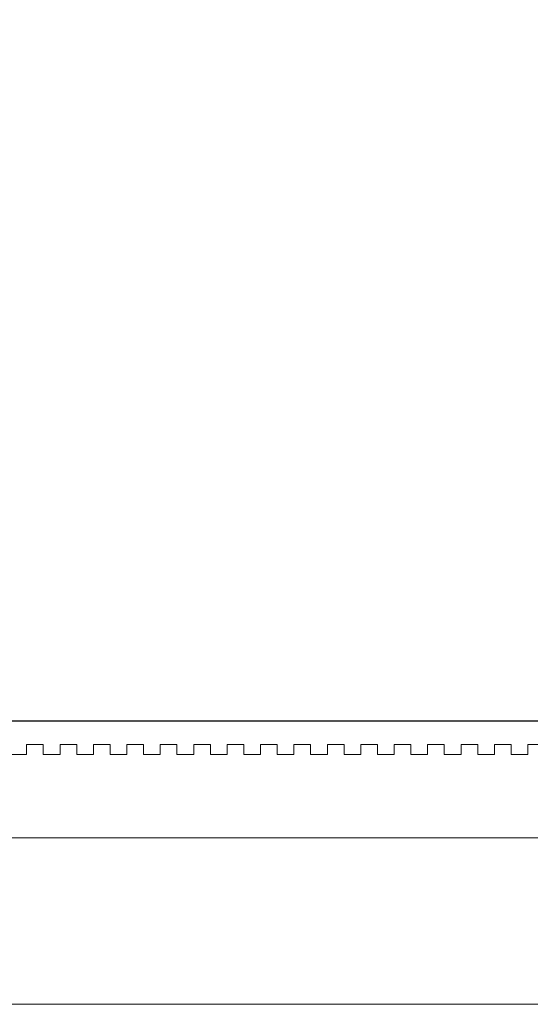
# Model space of a CAD drawing. Header units: millimetres. Extents: x -13921 to -12971, y -5231 to -4681.
# Tile 5 of 16: x -13632 to -13479, y -5231 to -4936. Entities that reach past the tile are written whole.
import ezdxf

# ---------------------------------------------------------------- set-up
doc = ezdxf.new("R2010")
doc.units = ezdxf.units.MM
doc.header["$MEASUREMENT"] = 0
doc.layers.add('Default', color=7, linetype='Continuous', lineweight=18, true_color=0x000000)

msp = doc.modelspace()

# ---------------------------------------------------------------- linework, layer by layer
at = {"layer": 'Default'}
for points, weights, knots in [([(-13246.19, -4766.36, 23.11), (-13056.19, -4766.36, 23.11), (-13056.19, -4956.36, 23.11), (-13056.19, -5146.36, 23.11), (-13246.19, -5146.36, 23.11), (-13446.19, -5146.36, 23.11), (-13646.19, -5146.36, 23.11), (-13836.19, -5146.36, 23.11), (-13836.19, -4956.36, 23.11), (-13836.19, -4766.36, 23.11), (-13646.19, -4766.36, 23.11), (-13446.19, -4766.36, 23.11), (-13246.19, -4766.36, 23.11)], [1, 0.707106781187, 1, 0.707106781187, 1, 1, 1, 0.707106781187, 1, 0.707106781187, 1, 1, 1], [-2056.637061, -2056.637061, -2056.637061, -1742.477796, -1742.477796, -1428.318531, -1428.318531, -1028.318531, -1028.318531, -714.159265, -714.159265, -400, -400, 0, 0, 0]), ([(-13246.19, -4766.36, 398.12), (-13056.19, -4766.36, 398.12), (-13056.19, -4956.36, 398.12), (-13056.19, -5146.36, 398.12), (-13246.19, -5146.36, 398.12), (-13446.19, -5146.36, 398.12), (-13646.19, -5146.36, 398.12), (-13836.19, -5146.36, 398.12), (-13836.19, -4956.36, 398.12), (-13836.19, -4766.36, 398.12), (-13646.19, -4766.36, 398.12), (-13446.19, -4766.36, 398.12), (-13246.19, -4766.36, 398.12)], [1, 0.707106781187, 1, 0.707106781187, 1, 1, 1, 0.707106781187, 1, 0.707106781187, 1, 1, 1], [-2056.637061, -2056.637061, -2056.637061, -1742.477796, -1742.477796, -1428.318531, -1428.318531, -1028.318531, -1028.318531, -714.159265, -714.159265, -400, -400, 0, 0, 0]), ([(-13246.19, -4766.36, 210.61), (-13446.19, -4766.36, 210.61), (-13646.19, -4766.36, 210.61), (-13836.19, -4766.36, 210.61), (-13836.19, -4956.36, 210.61), (-13836.19, -5146.36, 210.61), (-13646.19, -5146.36, 210.61), (-13446.19, -5146.36, 210.61), (-13246.19, -5146.36, 210.61), (-13056.19, -5146.36, 210.61), (-13056.19, -4956.36, 210.61), (-13056.19, -4766.36, 210.61), (-13246.19, -4766.36, 210.61)], [1, 1, 1, 0.707106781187, 1, 0.707106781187, 1, 1, 1, 0.707106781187, 1, 0.707106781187, 1], [0, 0, 0, 400, 400, 714.159265, 714.159265, 1028.318531, 1028.318531, 1428.318531, 1428.318531, 1742.477796, 1742.477796, 2056.637061, 2056.637061, 2056.637061])]:
    msp.add_rational_spline(points, weights, degree=2, knots=knots, dxfattribs=at)
for points in [[(-13246.21, -5146.35, 392.21), (-13446.21, -5146.35, 392.21), (-13646.21, -5146.35, 392.21)], [(-13246.21, -5146.36, 398.21), (-13446.21, -5146.36, 398.21), (-13646.21, -5146.36, 398.21)], [(-13646.19, -5146.36, 13.17), (-13446.19, -5146.36, 13.17), (-13246.19, -5146.36, 13.17)], [(-13646.19, -5146.36, 28.17), (-13446.19, -5146.36, 28.17), (-13246.19, -5146.36, 28.17)], [(-13629.72, -5153.36, 23.11), (-13627.22, -5153.36, 23.11), (-13624.72, -5153.36, 23.11)], [(-13629.72, -5156.36, 23.11), (-13629.72, -5154.86, 23.11), (-13629.72, -5153.36, 23.11)], [(-13629.72, -5153.36, 398.12), (-13627.22, -5153.36, 398.12), (-13624.72, -5153.36, 398.12)], [(-13629.72, -5156.36, 398.12), (-13629.72, -5154.86, 398.12), (-13629.72, -5153.36, 398.12)], [(-13629.72, -5153.36, 23.11), (-13629.72, -5153.36, 210.61), (-13629.72, -5153.36, 398.12)], [(-13624.72, -5153.36, 217.75), (-13627.22, -5153.36, 217.75), (-13629.72, -5153.36, 217.75)], [(-13629.72, -5153.36, 217.75), (-13629.72, -5154.86, 217.75), (-13629.72, -5156.36, 217.75)], [(-13627.22, -5153.36, 23.11), (-13627.22, -5153.36, 210.61), (-13627.22, -5153.36, 398.12)], [(-13624.72, -5153.36, 23.11), (-13624.72, -5154.86, 23.11), (-13624.72, -5156.36, 23.11)], [(-13624.72, -5153.36, 398.12), (-13624.72, -5154.86, 398.12), (-13624.72, -5156.36, 398.12)], [(-13624.72, -5153.36, 23.11), (-13624.72, -5153.36, 210.61), (-13624.72, -5153.36, 398.12)], [(-13624.72, -5156.36, 217.75), (-13624.72, -5154.86, 217.75), (-13624.72, -5153.36, 217.75)], [(-13619.69, -5153.36, 23.11), (-13617.19, -5153.36, 23.11), (-13614.69, -5153.36, 23.11)], [(-13619.69, -5156.36, 23.11), (-13619.69, -5154.86, 23.11), (-13619.69, -5153.36, 23.11)], [(-13619.69, -5153.36, 398.12), (-13617.19, -5153.36, 398.12), (-13614.69, -5153.36, 398.12)], [(-13619.69, -5156.36, 398.12), (-13619.69, -5154.86, 398.12), (-13619.69, -5153.36, 398.12)], [(-13619.69, -5153.36, 23.11), (-13619.69, -5153.36, 210.61), (-13619.69, -5153.36, 398.12)], [(-13614.69, -5153.36, 217.75), (-13617.19, -5153.36, 217.75), (-13619.69, -5153.36, 217.75)], [(-13619.69, -5153.36, 217.75), (-13619.69, -5154.86, 217.75), (-13619.69, -5156.36, 217.75)], [(-13617.19, -5153.36, 23.11), (-13617.19, -5153.36, 210.61), (-13617.19, -5153.36, 398.12)], [(-13614.69, -5153.36, 23.11), (-13614.69, -5154.86, 23.11), (-13614.69, -5156.36, 23.11)], [(-13614.69, -5153.36, 398.12), (-13614.69, -5154.86, 398.12), (-13614.69, -5156.36, 398.12)], [(-13614.69, -5153.36, 23.11), (-13614.69, -5153.36, 210.61), (-13614.69, -5153.36, 398.12)], [(-13614.69, -5156.36, 217.75), (-13614.69, -5154.86, 217.75), (-13614.69, -5153.36, 217.75)], [(-13609.66, -5153.36, 23.11), (-13607.16, -5153.36, 23.11), (-13604.66, -5153.36, 23.11)], [(-13609.66, -5156.36, 23.11), (-13609.66, -5154.86, 23.11), (-13609.66, -5153.36, 23.11)], [(-13609.66, -5153.36, 398.12), (-13607.16, -5153.36, 398.12), (-13604.66, -5153.36, 398.12)], [(-13609.66, -5156.36, 398.12), (-13609.66, -5154.86, 398.12), (-13609.66, -5153.36, 398.12)], [(-13609.66, -5153.36, 23.11), (-13609.66, -5153.36, 210.61), (-13609.66, -5153.36, 398.12)], [(-13604.66, -5153.36, 217.75), (-13607.16, -5153.36, 217.75), (-13609.66, -5153.36, 217.75)], [(-13609.66, -5153.36, 217.75), (-13609.66, -5154.86, 217.75), (-13609.66, -5156.36, 217.75)], [(-13607.16, -5153.36, 23.11), (-13607.16, -5153.36, 210.61), (-13607.16, -5153.36, 398.12)], [(-13604.66, -5153.36, 23.11), (-13604.66, -5154.86, 23.11), (-13604.66, -5156.36, 23.11)], [(-13604.66, -5153.36, 398.12), (-13604.66, -5154.86, 398.12), (-13604.66, -5156.36, 398.12)], [(-13604.66, -5153.36, 23.11), (-13604.66, -5153.36, 210.61), (-13604.66, -5153.36, 398.12)], [(-13604.66, -5156.36, 217.75), (-13604.66, -5154.86, 217.75), (-13604.66, -5153.36, 217.75)], [(-13599.63, -5153.36, 23.11), (-13597.13, -5153.36, 23.11), (-13594.63, -5153.36, 23.11)], [(-13599.63, -5156.36, 23.11), (-13599.63, -5154.86, 23.11), (-13599.63, -5153.36, 23.11)], [(-13599.63, -5153.36, 398.12), (-13597.13, -5153.36, 398.12), (-13594.63, -5153.36, 398.12)], [(-13599.63, -5156.36, 398.12), (-13599.63, -5154.86, 398.12), (-13599.63, -5153.36, 398.12)], [(-13599.63, -5153.36, 23.11), (-13599.63, -5153.36, 210.61), (-13599.63, -5153.36, 398.12)], [(-13594.63, -5153.36, 217.75), (-13597.13, -5153.36, 217.75), (-13599.63, -5153.36, 217.75)], [(-13599.63, -5153.36, 217.75), (-13599.63, -5154.86, 217.75), (-13599.63, -5156.36, 217.75)], [(-13597.13, -5153.36, 23.11), (-13597.13, -5153.36, 210.61), (-13597.13, -5153.36, 398.12)], [(-13594.63, -5153.36, 23.11), (-13594.63, -5154.86, 23.11), (-13594.63, -5156.36, 23.11)], [(-13594.63, -5153.36, 398.12), (-13594.63, -5154.86, 398.12), (-13594.63, -5156.36, 398.12)], [(-13594.63, -5153.36, 23.11), (-13594.63, -5153.36, 210.61), (-13594.63, -5153.36, 398.12)], [(-13594.63, -5156.36, 217.75), (-13594.63, -5154.86, 217.75), (-13594.63, -5153.36, 217.75)], [(-13589.6, -5153.36, 23.11), (-13587.1, -5153.36, 23.11), (-13584.6, -5153.36, 23.11)], [(-13589.6, -5156.36, 23.11), (-13589.6, -5154.86, 23.11), (-13589.6, -5153.36, 23.11)], [(-13589.6, -5153.36, 398.12), (-13587.1, -5153.36, 398.12), (-13584.6, -5153.36, 398.12)], [(-13589.6, -5156.36, 398.12), (-13589.6, -5154.86, 398.12), (-13589.6, -5153.36, 398.12)], [(-13589.6, -5153.36, 23.11), (-13589.6, -5153.36, 210.61), (-13589.6, -5153.36, 398.12)], [(-13584.6, -5153.36, 217.75), (-13587.1, -5153.36, 217.75), (-13589.6, -5153.36, 217.75)], [(-13589.6, -5153.36, 217.75), (-13589.6, -5154.86, 217.75), (-13589.6, -5156.36, 217.75)], [(-13587.1, -5153.36, 23.11), (-13587.1, -5153.36, 210.61), (-13587.1, -5153.36, 398.12)], [(-13584.6, -5153.36, 23.11), (-13584.6, -5154.86, 23.11), (-13584.6, -5156.36, 23.11)], [(-13584.6, -5153.36, 398.12), (-13584.6, -5154.86, 398.12), (-13584.6, -5156.36, 398.12)], [(-13584.6, -5153.36, 23.11), (-13584.6, -5153.36, 210.61), (-13584.6, -5153.36, 398.12)], [(-13584.6, -5156.36, 217.75), (-13584.6, -5154.86, 217.75), (-13584.6, -5153.36, 217.75)], [(-13579.57, -5153.36, 23.11), (-13577.07, -5153.36, 23.11), (-13574.57, -5153.36, 23.11)], [(-13579.57, -5156.36, 23.11), (-13579.57, -5154.86, 23.11), (-13579.57, -5153.36, 23.11)], [(-13579.57, -5153.36, 398.12), (-13577.07, -5153.36, 398.12), (-13574.57, -5153.36, 398.12)], [(-13579.57, -5156.36, 398.12), (-13579.57, -5154.86, 398.12), (-13579.57, -5153.36, 398.12)], [(-13579.57, -5153.36, 23.11), (-13579.57, -5153.36, 210.61), (-13579.57, -5153.36, 398.12)], [(-13574.57, -5153.36, 217.75), (-13577.07, -5153.36, 217.75), (-13579.57, -5153.36, 217.75)], [(-13579.57, -5153.36, 217.75), (-13579.57, -5154.86, 217.75), (-13579.57, -5156.36, 217.75)], [(-13577.07, -5153.36, 23.11), (-13577.07, -5153.36, 210.61), (-13577.07, -5153.36, 398.12)], [(-13574.57, -5153.36, 23.11), (-13574.57, -5154.86, 23.11), (-13574.57, -5156.36, 23.11)], [(-13574.57, -5153.36, 398.12), (-13574.57, -5154.86, 398.12), (-13574.57, -5156.36, 398.12)], [(-13574.57, -5153.36, 23.11), (-13574.57, -5153.36, 210.61), (-13574.57, -5153.36, 398.12)], [(-13574.57, -5156.36, 217.75), (-13574.57, -5154.86, 217.75), (-13574.57, -5153.36, 217.75)], [(-13569.54, -5153.36, 23.11), (-13567.04, -5153.36, 23.11), (-13564.54, -5153.36, 23.11)], [(-13569.54, -5156.36, 23.11), (-13569.54, -5154.86, 23.11), (-13569.54, -5153.36, 23.11)], [(-13569.54, -5153.36, 398.12), (-13567.04, -5153.36, 398.12), (-13564.54, -5153.36, 398.12)], [(-13569.54, -5156.36, 398.12), (-13569.54, -5154.86, 398.12), (-13569.54, -5153.36, 398.12)], [(-13569.54, -5153.36, 23.11), (-13569.54, -5153.36, 210.61), (-13569.54, -5153.36, 398.12)], [(-13564.54, -5153.36, 217.75), (-13567.04, -5153.36, 217.75), (-13569.54, -5153.36, 217.75)], [(-13569.54, -5153.36, 217.75), (-13569.54, -5154.86, 217.75), (-13569.54, -5156.36, 217.75)], [(-13567.04, -5153.36, 23.11), (-13567.04, -5153.36, 210.61), (-13567.04, -5153.36, 398.12)], [(-13564.54, -5153.36, 23.11), (-13564.54, -5154.86, 23.11), (-13564.54, -5156.36, 23.11)], [(-13564.54, -5153.36, 398.12), (-13564.54, -5154.86, 398.12), (-13564.54, -5156.36, 398.12)], [(-13564.54, -5153.36, 23.11), (-13564.54, -5153.36, 210.61), (-13564.54, -5153.36, 398.12)], [(-13564.54, -5156.36, 217.75), (-13564.54, -5154.86, 217.75), (-13564.54, -5153.36, 217.75)], [(-13559.51, -5153.36, 23.11), (-13557.01, -5153.36, 23.11), (-13554.51, -5153.36, 23.11)], [(-13559.51, -5156.36, 23.11), (-13559.51, -5154.86, 23.11), (-13559.51, -5153.36, 23.11)], [(-13559.51, -5153.36, 398.12), (-13557.01, -5153.36, 398.12), (-13554.51, -5153.36, 398.12)], [(-13559.51, -5156.36, 398.12), (-13559.51, -5154.86, 398.12), (-13559.51, -5153.36, 398.12)], [(-13559.51, -5153.36, 23.11), (-13559.51, -5153.36, 210.61), (-13559.51, -5153.36, 398.12)], [(-13554.51, -5153.36, 217.75), (-13557.01, -5153.36, 217.75), (-13559.51, -5153.36, 217.75)], [(-13559.51, -5153.36, 217.75), (-13559.51, -5154.86, 217.75), (-13559.51, -5156.36, 217.75)], [(-13557.01, -5153.36, 23.11), (-13557.01, -5153.36, 210.61), (-13557.01, -5153.36, 398.12)], [(-13554.51, -5153.36, 23.11), (-13554.51, -5154.86, 23.11), (-13554.51, -5156.36, 23.11)], [(-13554.51, -5153.36, 398.12), (-13554.51, -5154.86, 398.12), (-13554.51, -5156.36, 398.12)], [(-13554.51, -5153.36, 23.11), (-13554.51, -5153.36, 210.61), (-13554.51, -5153.36, 398.12)], [(-13554.51, -5156.36, 217.75), (-13554.51, -5154.86, 217.75), (-13554.51, -5153.36, 217.75)], [(-13549.48, -5153.36, 23.11), (-13546.98, -5153.36, 23.11), (-13544.48, -5153.36, 23.11)], [(-13549.48, -5156.36, 23.11), (-13549.48, -5154.86, 23.11), (-13549.48, -5153.36, 23.11)], [(-13549.48, -5153.36, 398.12), (-13546.98, -5153.36, 398.12), (-13544.48, -5153.36, 398.12)], [(-13549.48, -5156.36, 398.12), (-13549.48, -5154.86, 398.12), (-13549.48, -5153.36, 398.12)], [(-13549.48, -5153.36, 23.11), (-13549.48, -5153.36, 210.61), (-13549.48, -5153.36, 398.12)], [(-13544.48, -5153.36, 217.75), (-13546.98, -5153.36, 217.75), (-13549.48, -5153.36, 217.75)], [(-13549.48, -5153.36, 217.75), (-13549.48, -5154.86, 217.75), (-13549.48, -5156.36, 217.75)], [(-13546.98, -5153.36, 23.11), (-13546.98, -5153.36, 210.61), (-13546.98, -5153.36, 398.12)], [(-13544.48, -5153.36, 23.11), (-13544.48, -5154.86, 23.11), (-13544.48, -5156.36, 23.11)], [(-13544.48, -5153.36, 398.12), (-13544.48, -5154.86, 398.12), (-13544.48, -5156.36, 398.12)], [(-13544.48, -5153.36, 23.11), (-13544.48, -5153.36, 210.61), (-13544.48, -5153.36, 398.12)], [(-13544.48, -5156.36, 217.75), (-13544.48, -5154.86, 217.75), (-13544.48, -5153.36, 217.75)], [(-13539.45, -5153.36, 23.11), (-13536.95, -5153.36, 23.11), (-13534.45, -5153.36, 23.11)], [(-13539.45, -5156.36, 23.11), (-13539.45, -5154.86, 23.11), (-13539.45, -5153.36, 23.11)], [(-13539.45, -5153.36, 398.12), (-13536.95, -5153.36, 398.12), (-13534.45, -5153.36, 398.12)], [(-13539.45, -5156.36, 398.12), (-13539.45, -5154.86, 398.12), (-13539.45, -5153.36, 398.12)], [(-13539.45, -5153.36, 23.11), (-13539.45, -5153.36, 210.61), (-13539.45, -5153.36, 398.12)], [(-13534.45, -5153.36, 217.75), (-13536.95, -5153.36, 217.75), (-13539.45, -5153.36, 217.75)], [(-13539.45, -5153.36, 217.75), (-13539.45, -5154.86, 217.75), (-13539.45, -5156.36, 217.75)], [(-13536.95, -5153.36, 23.11), (-13536.95, -5153.36, 210.61), (-13536.95, -5153.36, 398.12)], [(-13534.45, -5153.36, 23.11), (-13534.45, -5154.86, 23.11), (-13534.45, -5156.36, 23.11)], [(-13534.45, -5153.36, 398.12), (-13534.45, -5154.86, 398.12), (-13534.45, -5156.36, 398.12)], [(-13534.45, -5153.36, 23.11), (-13534.45, -5153.36, 210.61), (-13534.45, -5153.36, 398.12)], [(-13534.45, -5156.36, 217.75), (-13534.45, -5154.86, 217.75), (-13534.45, -5153.36, 217.75)], [(-13529.42, -5153.36, 23.11), (-13526.92, -5153.36, 23.11), (-13524.42, -5153.36, 23.11)], [(-13529.42, -5156.36, 23.11), (-13529.42, -5154.86, 23.11), (-13529.42, -5153.36, 23.11)], [(-13529.42, -5153.36, 398.12), (-13526.92, -5153.36, 398.12), (-13524.42, -5153.36, 398.12)], [(-13529.42, -5156.36, 398.12), (-13529.42, -5154.86, 398.12), (-13529.42, -5153.36, 398.12)], [(-13529.42, -5153.36, 23.11), (-13529.42, -5153.36, 210.61), (-13529.42, -5153.36, 398.12)], [(-13524.42, -5153.36, 217.75), (-13526.92, -5153.36, 217.75), (-13529.42, -5153.36, 217.75)], [(-13529.42, -5153.36, 217.75), (-13529.42, -5154.86, 217.75), (-13529.42, -5156.36, 217.75)], [(-13526.92, -5153.36, 23.11), (-13526.92, -5153.36, 210.61), (-13526.92, -5153.36, 398.12)], [(-13524.42, -5153.36, 23.11), (-13524.42, -5154.86, 23.11), (-13524.42, -5156.36, 23.11)], [(-13524.42, -5153.36, 398.12), (-13524.42, -5154.86, 398.12), (-13524.42, -5156.36, 398.12)], [(-13524.42, -5153.36, 23.11), (-13524.42, -5153.36, 210.61), (-13524.42, -5153.36, 398.12)], [(-13524.42, -5156.36, 217.75), (-13524.42, -5154.86, 217.75), (-13524.42, -5153.36, 217.75)], [(-13519.39, -5153.36, 23.11), (-13516.89, -5153.36, 23.11), (-13514.39, -5153.36, 23.11)], [(-13519.39, -5156.36, 23.11), (-13519.39, -5154.86, 23.11), (-13519.39, -5153.36, 23.11)], [(-13519.39, -5153.36, 398.12), (-13516.89, -5153.36, 398.12), (-13514.39, -5153.36, 398.12)], [(-13519.39, -5156.36, 398.12), (-13519.39, -5154.86, 398.12), (-13519.39, -5153.36, 398.12)], [(-13519.39, -5153.36, 23.11), (-13519.39, -5153.36, 210.61), (-13519.39, -5153.36, 398.12)], [(-13514.39, -5153.36, 217.75), (-13516.89, -5153.36, 217.75), (-13519.39, -5153.36, 217.75)], [(-13519.39, -5153.36, 217.75), (-13519.39, -5154.86, 217.75), (-13519.39, -5156.36, 217.75)], [(-13516.89, -5153.36, 23.11), (-13516.89, -5153.36, 210.61), (-13516.89, -5153.36, 398.12)], [(-13514.39, -5153.36, 23.11), (-13514.39, -5154.86, 23.11), (-13514.39, -5156.36, 23.11)], [(-13514.39, -5153.36, 398.12), (-13514.39, -5154.86, 398.12), (-13514.39, -5156.36, 398.12)], [(-13514.39, -5153.36, 23.11), (-13514.39, -5153.36, 210.61), (-13514.39, -5153.36, 398.12)], [(-13514.39, -5156.36, 217.75), (-13514.39, -5154.86, 217.75), (-13514.39, -5153.36, 217.75)], [(-13509.36, -5153.36, 23.11), (-13506.86, -5153.36, 23.11), (-13504.36, -5153.36, 23.11)], [(-13509.36, -5156.36, 23.11), (-13509.36, -5154.86, 23.11), (-13509.36, -5153.36, 23.11)], [(-13509.36, -5153.36, 398.12), (-13506.86, -5153.36, 398.12), (-13504.36, -5153.36, 398.12)], [(-13509.36, -5156.36, 398.12), (-13509.36, -5154.86, 398.12), (-13509.36, -5153.36, 398.12)], [(-13509.36, -5153.36, 23.11), (-13509.36, -5153.36, 210.61), (-13509.36, -5153.36, 398.12)], [(-13504.36, -5153.36, 217.75), (-13506.86, -5153.36, 217.75), (-13509.36, -5153.36, 217.75)], [(-13509.36, -5153.36, 217.75), (-13509.36, -5154.86, 217.75), (-13509.36, -5156.36, 217.75)], [(-13506.86, -5153.36, 23.11), (-13506.86, -5153.36, 210.61), (-13506.86, -5153.36, 398.12)], [(-13504.36, -5153.36, 23.11), (-13504.36, -5154.86, 23.11), (-13504.36, -5156.36, 23.11)], [(-13504.36, -5153.36, 398.12), (-13504.36, -5154.86, 398.12), (-13504.36, -5156.36, 398.12)], [(-13504.36, -5153.36, 23.11), (-13504.36, -5153.36, 210.61), (-13504.36, -5153.36, 398.12)], [(-13504.36, -5156.36, 217.75), (-13504.36, -5154.86, 217.75), (-13504.36, -5153.36, 217.75)], [(-13499.33, -5153.36, 23.11), (-13496.83, -5153.36, 23.11), (-13494.33, -5153.36, 23.11)], [(-13499.33, -5156.36, 23.11), (-13499.33, -5154.86, 23.11), (-13499.33, -5153.36, 23.11)], [(-13499.33, -5153.36, 398.12), (-13496.83, -5153.36, 398.12), (-13494.33, -5153.36, 398.12)], [(-13499.33, -5156.36, 398.12), (-13499.33, -5154.86, 398.12), (-13499.33, -5153.36, 398.12)], [(-13499.33, -5153.36, 23.11), (-13499.33, -5153.36, 210.61), (-13499.33, -5153.36, 398.12)], [(-13494.33, -5153.36, 217.75), (-13496.83, -5153.36, 217.75), (-13499.33, -5153.36, 217.75)], [(-13499.33, -5153.36, 217.75), (-13499.33, -5154.86, 217.75), (-13499.33, -5156.36, 217.75)], [(-13496.83, -5153.36, 23.11), (-13496.83, -5153.36, 210.61), (-13496.83, -5153.36, 398.12)], [(-13494.33, -5153.36, 23.11), (-13494.33, -5154.86, 23.11), (-13494.33, -5156.36, 23.11)], [(-13494.33, -5153.36, 398.12), (-13494.33, -5154.86, 398.12), (-13494.33, -5156.36, 398.12)], [(-13494.33, -5153.36, 23.11), (-13494.33, -5153.36, 210.61), (-13494.33, -5153.36, 398.12)], [(-13494.33, -5156.36, 217.75), (-13494.33, -5154.86, 217.75), (-13494.33, -5153.36, 217.75)], [(-13489.3, -5153.36, 23.11), (-13486.8, -5153.36, 23.11), (-13484.3, -5153.36, 23.11)], [(-13489.3, -5156.36, 23.11), (-13489.3, -5154.86, 23.11), (-13489.3, -5153.36, 23.11)], [(-13489.3, -5153.36, 398.12), (-13486.8, -5153.36, 398.12), (-13484.3, -5153.36, 398.12)], [(-13489.3, -5156.36, 398.12), (-13489.3, -5154.86, 398.12), (-13489.3, -5153.36, 398.12)], [(-13489.3, -5153.36, 23.11), (-13489.3, -5153.36, 210.61), (-13489.3, -5153.36, 398.12)], [(-13484.3, -5153.36, 217.75), (-13486.8, -5153.36, 217.75), (-13489.3, -5153.36, 217.75)], [(-13489.3, -5153.36, 217.75), (-13489.3, -5154.86, 217.75), (-13489.3, -5156.36, 217.75)], [(-13486.8, -5153.36, 23.11), (-13486.8, -5153.36, 210.61), (-13486.8, -5153.36, 398.12)], [(-13484.3, -5153.36, 23.11), (-13484.3, -5154.86, 23.11), (-13484.3, -5156.36, 23.11)], [(-13484.3, -5153.36, 398.12), (-13484.3, -5154.86, 398.12), (-13484.3, -5156.36, 398.12)], [(-13484.3, -5153.36, 23.11), (-13484.3, -5153.36, 210.61), (-13484.3, -5153.36, 398.12)], [(-13484.3, -5156.36, 217.75), (-13484.3, -5154.86, 217.75), (-13484.3, -5153.36, 217.75)], [(-13479.27, -5153.36, 23.11), (-13476.77, -5153.36, 23.11), (-13474.27, -5153.36, 23.11)], [(-13479.27, -5156.36, 23.11), (-13479.27, -5154.86, 23.11), (-13479.27, -5153.36, 23.11)], [(-13479.27, -5153.36, 398.12), (-13476.77, -5153.36, 398.12), (-13474.27, -5153.36, 398.12)], [(-13479.27, -5156.36, 398.12), (-13479.27, -5154.86, 398.12), (-13479.27, -5153.36, 398.12)], [(-13479.27, -5153.36, 23.11), (-13479.27, -5153.36, 210.61), (-13479.27, -5153.36, 398.12)], [(-13474.27, -5153.36, 217.75), (-13476.77, -5153.36, 217.75), (-13479.27, -5153.36, 217.75)], [(-13479.27, -5153.36, 217.75), (-13479.27, -5154.86, 217.75), (-13479.27, -5156.36, 217.75)], [(-13634.75, -5156.36, 23.11), (-13632.23, -5156.36, 23.11), (-13629.72, -5156.36, 23.11)], [(-13634.75, -5156.36, 398.12), (-13632.23, -5156.36, 398.12), (-13629.72, -5156.36, 398.12)], [(-13629.72, -5156.36, 210.61), (-13632.23, -5156.36, 210.61), (-13634.75, -5156.36, 210.61)], [(-13629.72, -5155.86, 23.11), (-13629.72, -5155.86, 210.61), (-13629.72, -5155.86, 398.12)], [(-13629.72, -5156.36, 398.12), (-13629.72, -5156.36, 210.61), (-13629.72, -5156.36, 23.11)], [(-13624.72, -5155.86, 23.11), (-13624.72, -5155.86, 210.61), (-13624.72, -5155.86, 398.12)], [(-13624.72, -5156.36, 23.11), (-13624.72, -5156.36, 210.61), (-13624.72, -5156.36, 398.12)], [(-13624.72, -5156.36, 23.11), (-13622.2, -5156.36, 23.11), (-13619.69, -5156.36, 23.11)], [(-13624.72, -5156.36, 398.12), (-13622.2, -5156.36, 398.12), (-13619.69, -5156.36, 398.12)], [(-13619.69, -5156.36, 210.61), (-13622.2, -5156.36, 210.61), (-13624.72, -5156.36, 210.61)], [(-13619.69, -5155.86, 23.11), (-13619.69, -5155.86, 210.61), (-13619.69, -5155.86, 398.12)], [(-13619.69, -5156.36, 398.12), (-13619.69, -5156.36, 210.61), (-13619.69, -5156.36, 23.11)], [(-13614.69, -5155.86, 23.11), (-13614.69, -5155.86, 210.61), (-13614.69, -5155.86, 398.12)], [(-13614.69, -5156.36, 23.11), (-13614.69, -5156.36, 210.61), (-13614.69, -5156.36, 398.12)], [(-13614.69, -5156.36, 23.11), (-13612.17, -5156.36, 23.11), (-13609.66, -5156.36, 23.11)], [(-13614.69, -5156.36, 398.12), (-13612.17, -5156.36, 398.12), (-13609.66, -5156.36, 398.12)], [(-13609.66, -5156.36, 210.61), (-13612.17, -5156.36, 210.61), (-13614.69, -5156.36, 210.61)], [(-13609.66, -5155.86, 23.11), (-13609.66, -5155.86, 210.61), (-13609.66, -5155.86, 398.12)], [(-13609.66, -5156.36, 398.12), (-13609.66, -5156.36, 210.61), (-13609.66, -5156.36, 23.11)], [(-13604.66, -5155.86, 23.11), (-13604.66, -5155.86, 210.61), (-13604.66, -5155.86, 398.12)], [(-13604.66, -5156.36, 23.11), (-13604.66, -5156.36, 210.61), (-13604.66, -5156.36, 398.12)], [(-13604.66, -5156.36, 23.11), (-13602.14, -5156.36, 23.11), (-13599.63, -5156.36, 23.11)], [(-13604.66, -5156.36, 398.12), (-13602.14, -5156.36, 398.12), (-13599.63, -5156.36, 398.12)], [(-13599.63, -5156.36, 210.61), (-13602.14, -5156.36, 210.61), (-13604.66, -5156.36, 210.61)], [(-13599.63, -5155.86, 23.11), (-13599.63, -5155.86, 210.61), (-13599.63, -5155.86, 398.12)], [(-13599.63, -5156.36, 398.12), (-13599.63, -5156.36, 210.61), (-13599.63, -5156.36, 23.11)], [(-13594.63, -5155.86, 23.11), (-13594.63, -5155.86, 210.61), (-13594.63, -5155.86, 398.12)], [(-13594.63, -5156.36, 23.11), (-13594.63, -5156.36, 210.61), (-13594.63, -5156.36, 398.12)], [(-13594.63, -5156.36, 23.11), (-13592.11, -5156.36, 23.11), (-13589.6, -5156.36, 23.11)], [(-13594.63, -5156.36, 398.12), (-13592.11, -5156.36, 398.12), (-13589.6, -5156.36, 398.12)], [(-13589.6, -5156.36, 210.61), (-13592.11, -5156.36, 210.61), (-13594.63, -5156.36, 210.61)], [(-13589.6, -5155.86, 23.11), (-13589.6, -5155.86, 210.61), (-13589.6, -5155.86, 398.12)], [(-13589.6, -5156.36, 398.12), (-13589.6, -5156.36, 210.61), (-13589.6, -5156.36, 23.11)], [(-13584.6, -5155.86, 23.11), (-13584.6, -5155.86, 210.61), (-13584.6, -5155.86, 398.12)], [(-13584.6, -5156.36, 23.11), (-13584.6, -5156.36, 210.61), (-13584.6, -5156.36, 398.12)], [(-13584.6, -5156.36, 23.11), (-13582.08, -5156.36, 23.11), (-13579.57, -5156.36, 23.11)], [(-13584.6, -5156.36, 398.12), (-13582.08, -5156.36, 398.12), (-13579.57, -5156.36, 398.12)], [(-13579.57, -5156.36, 210.61), (-13582.08, -5156.36, 210.61), (-13584.6, -5156.36, 210.61)], [(-13579.57, -5155.86, 23.11), (-13579.57, -5155.86, 210.61), (-13579.57, -5155.86, 398.12)], [(-13579.57, -5156.36, 398.12), (-13579.57, -5156.36, 210.61), (-13579.57, -5156.36, 23.11)], [(-13574.57, -5155.86, 23.11), (-13574.57, -5155.86, 210.61), (-13574.57, -5155.86, 398.12)], [(-13574.57, -5156.36, 23.11), (-13574.57, -5156.36, 210.61), (-13574.57, -5156.36, 398.12)], [(-13574.57, -5156.36, 23.11), (-13572.05, -5156.36, 23.11), (-13569.54, -5156.36, 23.11)], [(-13574.57, -5156.36, 398.12), (-13572.05, -5156.36, 398.12), (-13569.54, -5156.36, 398.12)], [(-13569.54, -5156.36, 210.61), (-13572.05, -5156.36, 210.61), (-13574.57, -5156.36, 210.61)], [(-13569.54, -5155.86, 23.11), (-13569.54, -5155.86, 210.61), (-13569.54, -5155.86, 398.12)], [(-13569.54, -5156.36, 398.12), (-13569.54, -5156.36, 210.61), (-13569.54, -5156.36, 23.11)], [(-13564.54, -5155.86, 23.11), (-13564.54, -5155.86, 210.61), (-13564.54, -5155.86, 398.12)], [(-13564.54, -5156.36, 23.11), (-13564.54, -5156.36, 210.61), (-13564.54, -5156.36, 398.12)], [(-13564.54, -5156.36, 23.11), (-13562.02, -5156.36, 23.11), (-13559.51, -5156.36, 23.11)], [(-13564.54, -5156.36, 398.12), (-13562.02, -5156.36, 398.12), (-13559.51, -5156.36, 398.12)], [(-13559.51, -5156.36, 210.61), (-13562.02, -5156.36, 210.61), (-13564.54, -5156.36, 210.61)], [(-13559.51, -5155.86, 23.11), (-13559.51, -5155.86, 210.61), (-13559.51, -5155.86, 398.12)], [(-13559.51, -5156.36, 398.12), (-13559.51, -5156.36, 210.61), (-13559.51, -5156.36, 23.11)], [(-13554.51, -5155.86, 23.11), (-13554.51, -5155.86, 210.61), (-13554.51, -5155.86, 398.12)], [(-13554.51, -5156.36, 23.11), (-13554.51, -5156.36, 210.61), (-13554.51, -5156.36, 398.12)], [(-13554.51, -5156.36, 23.11), (-13551.99, -5156.36, 23.11), (-13549.48, -5156.36, 23.11)], [(-13554.51, -5156.36, 398.12), (-13551.99, -5156.36, 398.12), (-13549.48, -5156.36, 398.12)], [(-13549.48, -5156.36, 210.61), (-13551.99, -5156.36, 210.61), (-13554.51, -5156.36, 210.61)], [(-13549.48, -5155.86, 23.11), (-13549.48, -5155.86, 210.61), (-13549.48, -5155.86, 398.12)], [(-13549.48, -5156.36, 398.12), (-13549.48, -5156.36, 210.61), (-13549.48, -5156.36, 23.11)], [(-13544.48, -5155.86, 23.11), (-13544.48, -5155.86, 210.61), (-13544.48, -5155.86, 398.12)], [(-13544.48, -5156.36, 23.11), (-13544.48, -5156.36, 210.61), (-13544.48, -5156.36, 398.12)], [(-13544.48, -5156.36, 23.11), (-13541.96, -5156.36, 23.11), (-13539.45, -5156.36, 23.11)], [(-13544.48, -5156.36, 398.12), (-13541.96, -5156.36, 398.12), (-13539.45, -5156.36, 398.12)], [(-13539.45, -5156.36, 210.61), (-13541.96, -5156.36, 210.61), (-13544.48, -5156.36, 210.61)], [(-13539.45, -5155.86, 23.11), (-13539.45, -5155.86, 210.61), (-13539.45, -5155.86, 398.12)], [(-13539.45, -5156.36, 398.12), (-13539.45, -5156.36, 210.61), (-13539.45, -5156.36, 23.11)], [(-13534.45, -5155.86, 23.11), (-13534.45, -5155.86, 210.61), (-13534.45, -5155.86, 398.12)], [(-13534.45, -5156.36, 23.11), (-13534.45, -5156.36, 210.61), (-13534.45, -5156.36, 398.12)], [(-13534.45, -5156.36, 23.11), (-13531.93, -5156.36, 23.11), (-13529.42, -5156.36, 23.11)], [(-13534.45, -5156.36, 398.12), (-13531.93, -5156.36, 398.12), (-13529.42, -5156.36, 398.12)], [(-13529.42, -5156.36, 210.61), (-13531.93, -5156.36, 210.61), (-13534.45, -5156.36, 210.61)], [(-13529.42, -5155.86, 23.11), (-13529.42, -5155.86, 210.61), (-13529.42, -5155.86, 398.12)], [(-13529.42, -5156.36, 398.12), (-13529.42, -5156.36, 210.61), (-13529.42, -5156.36, 23.11)], [(-13524.42, -5155.86, 23.11), (-13524.42, -5155.86, 210.61), (-13524.42, -5155.86, 398.12)], [(-13524.42, -5156.36, 23.11), (-13524.42, -5156.36, 210.61), (-13524.42, -5156.36, 398.12)], [(-13524.42, -5156.36, 23.11), (-13521.9, -5156.36, 23.11), (-13519.39, -5156.36, 23.11)], [(-13524.42, -5156.36, 398.12), (-13521.9, -5156.36, 398.12), (-13519.39, -5156.36, 398.12)], [(-13519.39, -5156.36, 210.61), (-13521.9, -5156.36, 210.61), (-13524.42, -5156.36, 210.61)], [(-13519.39, -5155.86, 23.11), (-13519.39, -5155.86, 210.61), (-13519.39, -5155.86, 398.12)], [(-13519.39, -5156.36, 398.12), (-13519.39, -5156.36, 210.61), (-13519.39, -5156.36, 23.11)], [(-13514.39, -5155.86, 23.11), (-13514.39, -5155.86, 210.61), (-13514.39, -5155.86, 398.12)], [(-13514.39, -5156.36, 23.11), (-13514.39, -5156.36, 210.61), (-13514.39, -5156.36, 398.12)], [(-13514.39, -5156.36, 23.11), (-13511.87, -5156.36, 23.11), (-13509.36, -5156.36, 23.11)], [(-13514.39, -5156.36, 398.12), (-13511.87, -5156.36, 398.12), (-13509.36, -5156.36, 398.12)], [(-13509.36, -5156.36, 210.61), (-13511.87, -5156.36, 210.61), (-13514.39, -5156.36, 210.61)], [(-13509.36, -5155.86, 23.11), (-13509.36, -5155.86, 210.61), (-13509.36, -5155.86, 398.12)], [(-13509.36, -5156.36, 398.12), (-13509.36, -5156.36, 210.61), (-13509.36, -5156.36, 23.11)], [(-13504.36, -5155.86, 23.11), (-13504.36, -5155.86, 210.61), (-13504.36, -5155.86, 398.12)], [(-13504.36, -5156.36, 23.11), (-13504.36, -5156.36, 210.61), (-13504.36, -5156.36, 398.12)], [(-13504.36, -5156.36, 23.11), (-13501.84, -5156.36, 23.11), (-13499.33, -5156.36, 23.11)], [(-13504.36, -5156.36, 398.12), (-13501.84, -5156.36, 398.12), (-13499.33, -5156.36, 398.12)], [(-13499.33, -5156.36, 210.61), (-13501.84, -5156.36, 210.61), (-13504.36, -5156.36, 210.61)], [(-13499.33, -5155.86, 23.11), (-13499.33, -5155.86, 210.61), (-13499.33, -5155.86, 398.12)], [(-13499.33, -5156.36, 398.12), (-13499.33, -5156.36, 210.61), (-13499.33, -5156.36, 23.11)], [(-13494.33, -5155.86, 23.11), (-13494.33, -5155.86, 210.61), (-13494.33, -5155.86, 398.12)], [(-13494.33, -5156.36, 23.11), (-13494.33, -5156.36, 210.61), (-13494.33, -5156.36, 398.12)], [(-13494.33, -5156.36, 23.11), (-13491.81, -5156.36, 23.11), (-13489.3, -5156.36, 23.11)], [(-13494.33, -5156.36, 398.12), (-13491.81, -5156.36, 398.12), (-13489.3, -5156.36, 398.12)], [(-13489.3, -5156.36, 210.61), (-13491.81, -5156.36, 210.61), (-13494.33, -5156.36, 210.61)], [(-13489.3, -5155.86, 23.11), (-13489.3, -5155.86, 210.61), (-13489.3, -5155.86, 398.12)], [(-13489.3, -5156.36, 398.12), (-13489.3, -5156.36, 210.61), (-13489.3, -5156.36, 23.11)], [(-13484.3, -5155.86, 23.11), (-13484.3, -5155.86, 210.61), (-13484.3, -5155.86, 398.12)], [(-13484.3, -5156.36, 23.11), (-13484.3, -5156.36, 210.61), (-13484.3, -5156.36, 398.12)], [(-13484.3, -5156.36, 23.11), (-13481.78, -5156.36, 23.11), (-13479.27, -5156.36, 23.11)], [(-13484.3, -5156.36, 398.12), (-13481.78, -5156.36, 398.12), (-13479.27, -5156.36, 398.12)], [(-13479.27, -5156.36, 210.61), (-13481.78, -5156.36, 210.61), (-13484.3, -5156.36, 210.61)], [(-13479.27, -5155.86, 23.11), (-13479.27, -5155.86, 210.61), (-13479.27, -5155.86, 398.12)], [(-13479.27, -5156.36, 398.12), (-13479.27, -5156.36, 210.61), (-13479.27, -5156.36, 23.11)], [(-13246.21, -5181.36, 398.21), (-13446.21, -5181.36, 398.21), (-13646.21, -5181.36, 398.21)], [(-13246.21, -5231.35, 411.21), (-13446.21, -5231.35, 411.21), (-13646.21, -5231.35, 411.21)], [(-13246.21, -5231.35, 417.21), (-13446.21, -5231.35, 417.21), (-13646.21, -5231.35, 417.21)]]:
    msp.add_open_spline(points, degree=2, dxfattribs=at)

doc.saveas('drawing.dxf')
